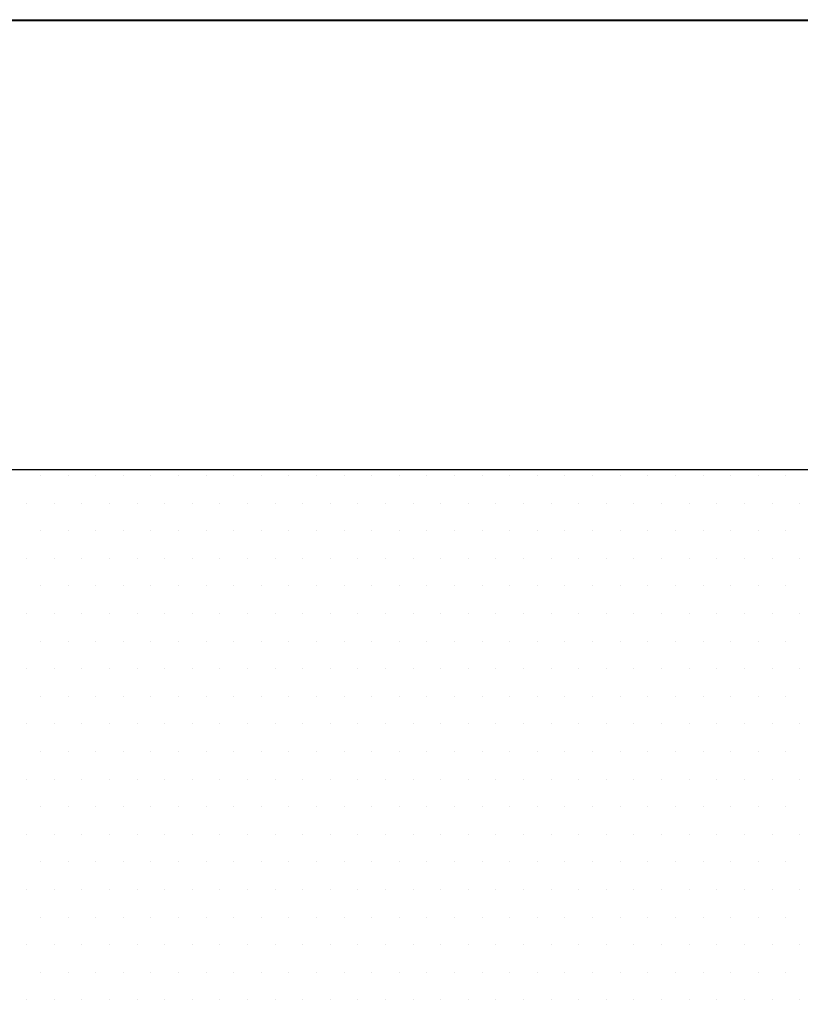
# Model space of a CAD drawing. Extents: x 4 to 74.2, y -80.9 to 9.5.
# Tile 37 of 50: x 21.577 to 21.762, y -14.576 to -14.342. Entities that reach past the tile are written whole.
import ezdxf

# ---------------------------------------------------------------- set-up
doc = ezdxf.new("R2010")
doc.units = 0
doc.header["$LTSCALE"] = 1.87
doc.header["$MEASUREMENT"] = 0
doc.layers.get('0').update_dxf_attribs({"linetype": 'CONTINUOUS'})
doc.layers.add('UNIT', color=7, linetype='CONTINUOUS')

# ---------------------------------------------------------------- blocks, each defined once
blk = doc.blocks.new('*X2')
at = {"color": 0}
for p, q in [((9.525, 1.4625), (9.525, 1.4625)), ((9.53438, 1.4625), (9.53438, 1.4625)), ((9.54375, 1.4625), (9.54375, 1.4625)), ((9.55313, 1.4625), (9.55313, 1.4625)), ((9.5625, 1.4625), (9.5625, 1.4625)), ((9.57188, 1.4625), (9.57188, 1.4625)), ((9.58125, 1.4625), (9.58125, 1.4625)), ((9.59063, 1.4625), (9.59063, 1.4625)), ((9.6, 1.4625), (9.6, 1.4625)), ((9.60938, 1.4625), (9.60938, 1.4625)), ((9.61875, 1.4625), (9.61875, 1.4625)), ((9.62813, 1.4625), (9.62813, 1.4625)), ((9.6375, 1.4625), (9.6375, 1.4625)), ((9.64688, 1.4625), (9.64688, 1.4625)), ((9.65625, 1.4625), (9.65625, 1.4625)), ((9.66563, 1.4625), (9.66563, 1.4625)), ((9.675, 1.4625), (9.675, 1.4625)), ((9.68438, 1.4625), (9.68438, 1.4625)), ((9.69375, 1.4625), (9.69375, 1.4625)), ((9.70313, 1.4625), (9.70313, 1.4625)), ((9.7125, 1.4625), (9.7125, 1.4625)), ((9.72188, 1.4625), (9.72188, 1.4625)), ((9.73125, 1.4625), (9.73125, 1.4625)), ((9.74063, 1.4625), (9.74063, 1.4625)), ((9.75, 1.4625), (9.75, 1.4625)), ((9.75938, 1.4625), (9.75938, 1.4625)), ((9.76875, 1.4625), (9.76875, 1.4625)), ((9.77813, 1.4625), (9.77813, 1.4625)), ((9.52031, 1.45312), (9.52031, 1.45312)), ((9.52969, 1.45312), (9.52969, 1.45312)), ((9.53906, 1.45312), (9.53906, 1.45312)), ((9.54844, 1.45312), (9.54844, 1.45312)), ((9.55781, 1.45312), (9.55781, 1.45312)), ((9.56719, 1.45312), (9.56719, 1.45312)), ((9.57656, 1.45312), (9.57656, 1.45312)), ((9.58594, 1.45312), (9.58594, 1.45312)), ((9.59531, 1.45312), (9.59531, 1.45312)), ((9.60469, 1.45312), (9.60469, 1.45312)), ((9.61406, 1.45312), (9.61406, 1.45312)), ((9.62344, 1.45312), (9.62344, 1.45312)), ((9.63281, 1.45312), (9.63281, 1.45312)), ((9.64219, 1.45312), (9.64219, 1.45312)), ((9.65156, 1.45312), (9.65156, 1.45312)), ((9.66094, 1.45312), (9.66094, 1.45312)), ((9.67031, 1.45312), (9.67031, 1.45312)), ((9.67969, 1.45312), (9.67969, 1.45312)), ((9.68906, 1.45312), (9.68906, 1.45312)), ((9.69844, 1.45312), (9.69844, 1.45312)), ((9.70781, 1.45312), (9.70781, 1.45312)), ((9.71719, 1.45312), (9.71719, 1.45312)), ((9.72656, 1.45312), (9.72656, 1.45312)), ((9.73594, 1.45312), (9.73594, 1.45312)), ((9.74531, 1.45312), (9.74531, 1.45312)), ((9.75469, 1.45312), (9.75469, 1.45312)), ((9.76406, 1.45312), (9.76406, 1.45312)), ((9.77344, 1.45312), (9.77344, 1.45312)), ((9.78281, 1.45312), (9.78281, 1.45312)), ((9.525, 1.44375), (9.525, 1.44375)), ((9.53438, 1.44375), (9.53438, 1.44375)), ((9.54375, 1.44375), (9.54375, 1.44375)), ((9.55313, 1.44375), (9.55313, 1.44375)), ((9.5625, 1.44375), (9.5625, 1.44375)), ((9.57188, 1.44375), (9.57188, 1.44375)), ((9.58125, 1.44375), (9.58125, 1.44375)), ((9.59063, 1.44375), (9.59063, 1.44375)), ((9.6, 1.44375), (9.6, 1.44375)), ((9.60938, 1.44375), (9.60938, 1.44375)), ((9.61875, 1.44375), (9.61875, 1.44375)), ((9.62813, 1.44375), (9.62813, 1.44375)), ((9.6375, 1.44375), (9.6375, 1.44375)), ((9.64688, 1.44375), (9.64688, 1.44375)), ((9.65625, 1.44375), (9.65625, 1.44375)), ((9.66563, 1.44375), (9.66563, 1.44375)), ((9.675, 1.44375), (9.675, 1.44375)), ((9.68438, 1.44375), (9.68438, 1.44375)), ((9.69375, 1.44375), (9.69375, 1.44375)), ((9.70313, 1.44375), (9.70313, 1.44375)), ((9.7125, 1.44375), (9.7125, 1.44375)), ((9.72188, 1.44375), (9.72188, 1.44375)), ((9.73125, 1.44375), (9.73125, 1.44375)), ((9.74063, 1.44375), (9.74063, 1.44375)), ((9.75, 1.44375), (9.75, 1.44375)), ((9.75938, 1.44375), (9.75938, 1.44375)), ((9.76875, 1.44375), (9.76875, 1.44375)), ((9.77813, 1.44375), (9.77813, 1.44375)), ((9.52031, 1.43437), (9.52031, 1.43437)), ((9.52969, 1.43437), (9.52969, 1.43437)), ((9.53906, 1.43437), (9.53906, 1.43437)), ((9.54844, 1.43437), (9.54844, 1.43437)), ((9.55781, 1.43437), (9.55781, 1.43437)), ((9.56719, 1.43437), (9.56719, 1.43437)), ((9.57656, 1.43437), (9.57656, 1.43437)), ((9.58594, 1.43437), (9.58594, 1.43437)), ((9.59531, 1.43437), (9.59531, 1.43437)), ((9.60469, 1.43437), (9.60469, 1.43437)), ((9.61406, 1.43437), (9.61406, 1.43437)), ((9.62344, 1.43437), (9.62344, 1.43437)), ((9.63281, 1.43437), (9.63281, 1.43437)), ((9.64219, 1.43437), (9.64219, 1.43437)), ((9.65156, 1.43437), (9.65156, 1.43437)), ((9.66094, 1.43437), (9.66094, 1.43437)), ((9.67031, 1.43437), (9.67031, 1.43437)), ((9.67969, 1.43437), (9.67969, 1.43437)), ((9.68906, 1.43437), (9.68906, 1.43437)), ((9.69844, 1.43437), (9.69844, 1.43437)), ((9.70781, 1.43437), (9.70781, 1.43437)), ((9.71719, 1.43437), (9.71719, 1.43437)), ((9.72656, 1.43437), (9.72656, 1.43437)), ((9.73594, 1.43437), (9.73594, 1.43437)), ((9.74531, 1.43437), (9.74531, 1.43437)), ((9.75469, 1.43437), (9.75469, 1.43437)), ((9.76406, 1.43437), (9.76406, 1.43437)), ((9.77344, 1.43437), (9.77344, 1.43437)), ((9.78281, 1.43437), (9.78281, 1.43437)), ((9.525, 1.425), (9.525, 1.425)), ((9.53438, 1.425), (9.53438, 1.425)), ((9.54375, 1.425), (9.54375, 1.425)), ((9.55313, 1.425), (9.55313, 1.425)), ((9.5625, 1.425), (9.5625, 1.425)), ((9.57188, 1.425), (9.57188, 1.425)), ((9.58125, 1.425), (9.58125, 1.425)), ((9.59063, 1.425), (9.59063, 1.425)), ((9.6, 1.425), (9.6, 1.425)), ((9.60938, 1.425), (9.60938, 1.425)), ((9.61875, 1.425), (9.61875, 1.425)), ((9.62813, 1.425), (9.62813, 1.425)), ((9.6375, 1.425), (9.6375, 1.425)), ((9.64688, 1.425), (9.64688, 1.425)), ((9.65625, 1.425), (9.65625, 1.425)), ((9.66563, 1.425), (9.66563, 1.425)), ((9.675, 1.425), (9.675, 1.425)), ((9.68438, 1.425), (9.68438, 1.425)), ((9.69375, 1.425), (9.69375, 1.425)), ((9.70313, 1.425), (9.70313, 1.425)), ((9.7125, 1.425), (9.7125, 1.425)), ((9.72188, 1.425), (9.72188, 1.425)), ((9.73125, 1.425), (9.73125, 1.425)), ((9.74063, 1.425), (9.74063, 1.425)), ((9.75, 1.425), (9.75, 1.425)), ((9.75938, 1.425), (9.75938, 1.425)), ((9.76875, 1.425), (9.76875, 1.425)), ((9.77813, 1.425), (9.77813, 1.425)), ((9.52031, 1.41562), (9.52031, 1.41562)), ((9.52969, 1.41562), (9.52969, 1.41562)), ((9.53906, 1.41562), (9.53906, 1.41562)), ((9.54844, 1.41562), (9.54844, 1.41562)), ((9.55781, 1.41562), (9.55781, 1.41562)), ((9.56719, 1.41562), (9.56719, 1.41562)), ((9.57656, 1.41562), (9.57656, 1.41562)), ((9.58594, 1.41562), (9.58594, 1.41562)), ((9.59531, 1.41562), (9.59531, 1.41562)), ((9.60469, 1.41562), (9.60469, 1.41562)), ((9.61406, 1.41562), (9.61406, 1.41562)), ((9.62344, 1.41562), (9.62344, 1.41562)), ((9.63281, 1.41562), (9.63281, 1.41562)), ((9.64219, 1.41562), (9.64219, 1.41562)), ((9.65156, 1.41562), (9.65156, 1.41562)), ((9.66094, 1.41562), (9.66094, 1.41562)), ((9.67031, 1.41562), (9.67031, 1.41562)), ((9.67969, 1.41562), (9.67969, 1.41562)), ((9.68906, 1.41562), (9.68906, 1.41562)), ((9.69844, 1.41562), (9.69844, 1.41562)), ((9.70781, 1.41562), (9.70781, 1.41562)), ((9.71719, 1.41562), (9.71719, 1.41562)), ((9.72656, 1.41562), (9.72656, 1.41562)), ((9.73594, 1.41562), (9.73594, 1.41562)), ((9.74531, 1.41562), (9.74531, 1.41562)), ((9.75469, 1.41562), (9.75469, 1.41562)), ((9.76406, 1.41562), (9.76406, 1.41562)), ((9.77344, 1.41562), (9.77344, 1.41562)), ((9.78281, 1.41562), (9.78281, 1.41562)), ((9.525, 1.40625), (9.525, 1.40625)), ((9.53438, 1.40625), (9.53438, 1.40625)), ((9.54375, 1.40625), (9.54375, 1.40625)), ((9.55313, 1.40625), (9.55313, 1.40625)), ((9.5625, 1.40625), (9.5625, 1.40625)), ((9.57188, 1.40625), (9.57188, 1.40625)), ((9.58125, 1.40625), (9.58125, 1.40625)), ((9.59063, 1.40625), (9.59063, 1.40625)), ((9.6, 1.40625), (9.6, 1.40625)), ((9.60938, 1.40625), (9.60938, 1.40625)), ((9.61875, 1.40625), (9.61875, 1.40625)), ((9.62813, 1.40625), (9.62813, 1.40625)), ((9.6375, 1.40625), (9.6375, 1.40625)), ((9.64688, 1.40625), (9.64688, 1.40625)), ((9.65625, 1.40625), (9.65625, 1.40625)), ((9.66563, 1.40625), (9.66563, 1.40625)), ((9.675, 1.40625), (9.675, 1.40625)), ((9.68438, 1.40625), (9.68438, 1.40625)), ((9.69375, 1.40625), (9.69375, 1.40625)), ((9.70313, 1.40625), (9.70313, 1.40625)), ((9.7125, 1.40625), (9.7125, 1.40625)), ((9.72188, 1.40625), (9.72188, 1.40625)), ((9.73125, 1.40625), (9.73125, 1.40625)), ((9.74063, 1.40625), (9.74063, 1.40625)), ((9.75, 1.40625), (9.75, 1.40625)), ((9.75938, 1.40625), (9.75938, 1.40625)), ((9.76875, 1.40625), (9.76875, 1.40625)), ((9.77813, 1.40625), (9.77813, 1.40625)), ((9.52031, 1.39687), (9.52031, 1.39687)), ((9.52969, 1.39687), (9.52969, 1.39687)), ((9.53906, 1.39687), (9.53906, 1.39687)), ((9.54844, 1.39687), (9.54844, 1.39687)), ((9.55781, 1.39687), (9.55781, 1.39687)), ((9.56719, 1.39687), (9.56719, 1.39687)), ((9.57656, 1.39687), (9.57656, 1.39687)), ((9.58594, 1.39687), (9.58594, 1.39687)), ((9.59531, 1.39687), (9.59531, 1.39687)), ((9.60469, 1.39687), (9.60469, 1.39687)), ((9.61406, 1.39687), (9.61406, 1.39687)), ((9.62344, 1.39687), (9.62344, 1.39687)), ((9.63281, 1.39687), (9.63281, 1.39687)), ((9.64219, 1.39687), (9.64219, 1.39687)), ((9.65156, 1.39687), (9.65156, 1.39687)), ((9.66094, 1.39687), (9.66094, 1.39687)), ((9.67031, 1.39687), (9.67031, 1.39687)), ((9.67969, 1.39687), (9.67969, 1.39687)), ((9.68906, 1.39687), (9.68906, 1.39687)), ((9.69844, 1.39687), (9.69844, 1.39687)), ((9.70781, 1.39687), (9.70781, 1.39687)), ((9.71719, 1.39687), (9.71719, 1.39687)), ((9.72656, 1.39687), (9.72656, 1.39687)), ((9.73594, 1.39687), (9.73594, 1.39687)), ((9.74531, 1.39687), (9.74531, 1.39687)), ((9.75469, 1.39687), (9.75469, 1.39687)), ((9.76406, 1.39687), (9.76406, 1.39687)), ((9.77344, 1.39687), (9.77344, 1.39687)), ((9.78281, 1.39687), (9.78281, 1.39687)), ((9.525, 1.3875), (9.525, 1.3875)), ((9.53438, 1.3875), (9.53438, 1.3875)), ((9.54375, 1.3875), (9.54375, 1.3875)), ((9.55313, 1.3875), (9.55313, 1.3875)), ((9.5625, 1.3875), (9.5625, 1.3875)), ((9.57188, 1.3875), (9.57188, 1.3875)), ((9.58125, 1.3875), (9.58125, 1.3875)), ((9.59063, 1.3875), (9.59063, 1.3875)), ((9.6, 1.3875), (9.6, 1.3875)), ((9.60938, 1.3875), (9.60938, 1.3875)), ((9.61875, 1.3875), (9.61875, 1.3875)), ((9.62813, 1.3875), (9.62813, 1.3875)), ((9.6375, 1.3875), (9.6375, 1.3875)), ((9.64688, 1.3875), (9.64688, 1.3875)), ((9.65625, 1.3875), (9.65625, 1.3875)), ((9.66563, 1.3875), (9.66563, 1.3875)), ((9.675, 1.3875), (9.675, 1.3875)), ((9.68438, 1.3875), (9.68438, 1.3875)), ((9.69375, 1.3875), (9.69375, 1.3875)), ((9.70313, 1.3875), (9.70313, 1.3875)), ((9.7125, 1.3875), (9.7125, 1.3875)), ((9.72188, 1.3875), (9.72188, 1.3875)), ((9.73125, 1.3875), (9.73125, 1.3875)), ((9.74063, 1.3875), (9.74063, 1.3875)), ((9.75, 1.3875), (9.75, 1.3875)), ((9.75938, 1.3875), (9.75938, 1.3875)), ((9.76875, 1.3875), (9.76875, 1.3875)), ((9.77813, 1.3875), (9.77813, 1.3875)), ((9.52031, 1.37813), (9.52031, 1.37813)), ((9.52969, 1.37813), (9.52969, 1.37813)), ((9.53906, 1.37813), (9.53906, 1.37813)), ((9.54844, 1.37813), (9.54844, 1.37813)), ((9.55781, 1.37813), (9.55781, 1.37813)), ((9.56719, 1.37813), (9.56719, 1.37813)), ((9.57656, 1.37813), (9.57656, 1.37813)), ((9.58594, 1.37813), (9.58594, 1.37813)), ((9.59531, 1.37813), (9.59531, 1.37813)), ((9.60469, 1.37813), (9.60469, 1.37813)), ((9.61406, 1.37813), (9.61406, 1.37813)), ((9.62344, 1.37813), (9.62344, 1.37813)), ((9.63281, 1.37813), (9.63281, 1.37813)), ((9.64219, 1.37813), (9.64219, 1.37813)), ((9.65156, 1.37813), (9.65156, 1.37813)), ((9.66094, 1.37813), (9.66094, 1.37813)), ((9.67031, 1.37813), (9.67031, 1.37813)), ((9.67969, 1.37813), (9.67969, 1.37813)), ((9.68906, 1.37813), (9.68906, 1.37813)), ((9.69844, 1.37813), (9.69844, 1.37813)), ((9.70781, 1.37813), (9.70781, 1.37813)), ((9.71719, 1.37813), (9.71719, 1.37813)), ((9.72656, 1.37813), (9.72656, 1.37813)), ((9.73594, 1.37813), (9.73594, 1.37813)), ((9.74531, 1.37813), (9.74531, 1.37813)), ((9.75469, 1.37813), (9.75469, 1.37813)), ((9.76406, 1.37813), (9.76406, 1.37813)), ((9.77344, 1.37813), (9.77344, 1.37813)), ((9.78281, 1.37813), (9.78281, 1.37813)), ((9.525, 1.36875), (9.525, 1.36875)), ((9.53438, 1.36875), (9.53438, 1.36875)), ((9.54375, 1.36875), (9.54375, 1.36875)), ((9.55313, 1.36875), (9.55313, 1.36875)), ((9.5625, 1.36875), (9.5625, 1.36875)), ((9.57188, 1.36875), (9.57188, 1.36875)), ((9.58125, 1.36875), (9.58125, 1.36875)), ((9.59063, 1.36875), (9.59063, 1.36875)), ((9.6, 1.36875), (9.6, 1.36875)), ((9.60938, 1.36875), (9.60938, 1.36875)), ((9.61875, 1.36875), (9.61875, 1.36875)), ((9.62813, 1.36875), (9.62813, 1.36875)), ((9.6375, 1.36875), (9.6375, 1.36875)), ((9.64688, 1.36875), (9.64688, 1.36875)), ((9.65625, 1.36875), (9.65625, 1.36875)), ((9.66563, 1.36875), (9.66563, 1.36875)), ((9.675, 1.36875), (9.675, 1.36875)), ((9.68438, 1.36875), (9.68438, 1.36875)), ((9.69375, 1.36875), (9.69375, 1.36875)), ((9.70313, 1.36875), (9.70313, 1.36875)), ((9.7125, 1.36875), (9.7125, 1.36875)), ((9.72188, 1.36875), (9.72188, 1.36875)), ((9.73125, 1.36875), (9.73125, 1.36875)), ((9.74063, 1.36875), (9.74063, 1.36875)), ((9.75, 1.36875), (9.75, 1.36875)), ((9.75938, 1.36875), (9.75938, 1.36875)), ((9.76875, 1.36875), (9.76875, 1.36875)), ((9.77813, 1.36875), (9.77813, 1.36875)), ((9.52031, 1.35938), (9.52031, 1.35938)), ((9.52969, 1.35938), (9.52969, 1.35938)), ((9.53906, 1.35938), (9.53906, 1.35938)), ((9.54844, 1.35938), (9.54844, 1.35938)), ((9.55781, 1.35938), (9.55781, 1.35938)), ((9.56719, 1.35938), (9.56719, 1.35938)), ((9.57656, 1.35938), (9.57656, 1.35938)), ((9.58594, 1.35938), (9.58594, 1.35938)), ((9.59531, 1.35938), (9.59531, 1.35938)), ((9.60469, 1.35938), (9.60469, 1.35938)), ((9.61406, 1.35938), (9.61406, 1.35938)), ((9.62344, 1.35938), (9.62344, 1.35938)), ((9.63281, 1.35938), (9.63281, 1.35938)), ((9.64219, 1.35938), (9.64219, 1.35938)), ((9.65156, 1.35938), (9.65156, 1.35938)), ((9.66094, 1.35938), (9.66094, 1.35938)), ((9.67031, 1.35938), (9.67031, 1.35938)), ((9.67969, 1.35938), (9.67969, 1.35938)), ((9.68906, 1.35938), (9.68906, 1.35938)), ((9.69844, 1.35938), (9.69844, 1.35938)), ((9.70781, 1.35938), (9.70781, 1.35938)), ((9.71719, 1.35938), (9.71719, 1.35938)), ((9.72656, 1.35938), (9.72656, 1.35938)), ((9.73594, 1.35938), (9.73594, 1.35938)), ((9.74531, 1.35938), (9.74531, 1.35938)), ((9.75469, 1.35938), (9.75469, 1.35938)), ((9.76406, 1.35938), (9.76406, 1.35938)), ((9.77344, 1.35938), (9.77344, 1.35938)), ((9.78281, 1.35938), (9.78281, 1.35938)), ((9.525, 1.35), (9.525, 1.35)), ((9.53438, 1.35), (9.53438, 1.35)), ((9.54375, 1.35), (9.54375, 1.35)), ((9.55313, 1.35), (9.55313, 1.35)), ((9.5625, 1.35), (9.5625, 1.35)), ((9.57188, 1.35), (9.57188, 1.35)), ((9.58125, 1.35), (9.58125, 1.35)), ((9.59063, 1.35), (9.59063, 1.35)), ((9.6, 1.35), (9.6, 1.35)), ((9.60938, 1.35), (9.60938, 1.35)), ((9.61875, 1.35), (9.61875, 1.35)), ((9.62813, 1.35), (9.62813, 1.35)), ((9.6375, 1.35), (9.6375, 1.35)), ((9.64688, 1.35), (9.64688, 1.35)), ((9.65625, 1.35), (9.65625, 1.35)), ((9.66563, 1.35), (9.66563, 1.35)), ((9.675, 1.35), (9.675, 1.35)), ((9.68438, 1.35), (9.68438, 1.35)), ((9.69375, 1.35), (9.69375, 1.35)), ((9.70313, 1.35), (9.70313, 1.35)), ((9.7125, 1.35), (9.7125, 1.35)), ((9.72188, 1.35), (9.72188, 1.35)), ((9.73125, 1.35), (9.73125, 1.35)), ((9.74063, 1.35), (9.74063, 1.35)), ((9.75, 1.35), (9.75, 1.35)), ((9.75938, 1.35), (9.75938, 1.35)), ((9.76875, 1.35), (9.76875, 1.35)), ((9.77813, 1.35), (9.77813, 1.35)), ((9.52031, 1.34062), (9.52031, 1.34062)), ((9.52969, 1.34062), (9.52969, 1.34062)), ((9.53906, 1.34062), (9.53906, 1.34062)), ((9.54844, 1.34062), (9.54844, 1.34062)), ((9.55781, 1.34062), (9.55781, 1.34062)), ((9.56719, 1.34062), (9.56719, 1.34062)), ((9.57656, 1.34062), (9.57656, 1.34062)), ((9.58594, 1.34062), (9.58594, 1.34062)), ((9.59531, 1.34062), (9.59531, 1.34062)), ((9.60469, 1.34062), (9.60469, 1.34062)), ((9.61406, 1.34062), (9.61406, 1.34062)), ((9.62344, 1.34062), (9.62344, 1.34062)), ((9.63281, 1.34062), (9.63281, 1.34062)), ((9.64219, 1.34062), (9.64219, 1.34062)), ((9.65156, 1.34062), (9.65156, 1.34062)), ((9.66094, 1.34062), (9.66094, 1.34062)), ((9.67031, 1.34062), (9.67031, 1.34062)), ((9.67969, 1.34062), (9.67969, 1.34062)), ((9.68906, 1.34062), (9.68906, 1.34062)), ((9.69844, 1.34062), (9.69844, 1.34062)), ((9.70781, 1.34062), (9.70781, 1.34062)), ((9.71719, 1.34062), (9.71719, 1.34062)), ((9.72656, 1.34062), (9.72656, 1.34062)), ((9.73594, 1.34062), (9.73594, 1.34062)), ((9.74531, 1.34062), (9.74531, 1.34062)), ((9.75469, 1.34062), (9.75469, 1.34062)), ((9.76406, 1.34062), (9.76406, 1.34062)), ((9.77344, 1.34062), (9.77344, 1.34062)), ((9.78281, 1.34062), (9.78281, 1.34062)), ((9.525, 1.33125), (9.525, 1.33125)), ((9.53438, 1.33125), (9.53438, 1.33125)), ((9.54375, 1.33125), (9.54375, 1.33125)), ((9.55313, 1.33125), (9.55313, 1.33125)), ((9.5625, 1.33125), (9.5625, 1.33125)), ((9.57188, 1.33125), (9.57188, 1.33125)), ((9.58125, 1.33125), (9.58125, 1.33125)), ((9.59063, 1.33125), (9.59063, 1.33125)), ((9.6, 1.33125), (9.6, 1.33125)), ((9.60938, 1.33125), (9.60938, 1.33125)), ((9.61875, 1.33125), (9.61875, 1.33125)), ((9.62813, 1.33125), (9.62813, 1.33125)), ((9.6375, 1.33125), (9.6375, 1.33125)), ((9.64688, 1.33125), (9.64688, 1.33125)), ((9.65625, 1.33125), (9.65625, 1.33125)), ((9.66563, 1.33125), (9.66563, 1.33125)), ((9.675, 1.33125), (9.675, 1.33125)), ((9.68438, 1.33125), (9.68438, 1.33125)), ((9.69375, 1.33125), (9.69375, 1.33125)), ((9.70313, 1.33125), (9.70313, 1.33125)), ((9.7125, 1.33125), (9.7125, 1.33125)), ((9.72188, 1.33125), (9.72188, 1.33125)), ((9.73125, 1.33125), (9.73125, 1.33125)), ((9.74063, 1.33125), (9.74063, 1.33125)), ((9.75, 1.33125), (9.75, 1.33125)), ((9.75938, 1.33125), (9.75938, 1.33125)), ((9.76875, 1.33125), (9.76875, 1.33125)), ((9.77813, 1.33125), (9.77813, 1.33125)), ((9.52031, 1.32187), (9.52031, 1.32187)), ((9.52969, 1.32187), (9.52969, 1.32187)), ((9.53906, 1.32187), (9.53906, 1.32187)), ((9.54844, 1.32187), (9.54844, 1.32187)), ((9.55781, 1.32187), (9.55781, 1.32187)), ((9.56719, 1.32187), (9.56719, 1.32187)), ((9.57656, 1.32187), (9.57656, 1.32187)), ((9.58594, 1.32187), (9.58594, 1.32187)), ((9.59531, 1.32187), (9.59531, 1.32187)), ((9.60469, 1.32187), (9.60469, 1.32187)), ((9.61406, 1.32187), (9.61406, 1.32187)), ((9.62344, 1.32187), (9.62344, 1.32187)), ((9.63281, 1.32187), (9.63281, 1.32187)), ((9.64219, 1.32187), (9.64219, 1.32187)), ((9.65156, 1.32187), (9.65156, 1.32187)), ((9.66094, 1.32187), (9.66094, 1.32187)), ((9.67031, 1.32187), (9.67031, 1.32187)), ((9.67969, 1.32187), (9.67969, 1.32187)), ((9.68906, 1.32187), (9.68906, 1.32187)), ((9.69844, 1.32187), (9.69844, 1.32187)), ((9.70781, 1.32187), (9.70781, 1.32187)), ((9.71719, 1.32187), (9.71719, 1.32187)), ((9.72656, 1.32187), (9.72656, 1.32187)), ((9.73594, 1.32187), (9.73594, 1.32187)), ((9.74531, 1.32187), (9.74531, 1.32187)), ((9.75469, 1.32187), (9.75469, 1.32187)), ((9.76406, 1.32187), (9.76406, 1.32187)), ((9.77344, 1.32187), (9.77344, 1.32187)), ((9.78281, 1.32187), (9.78281, 1.32187)), ((9.525, 1.3125), (9.525, 1.3125)), ((9.53438, 1.3125), (9.53438, 1.3125)), ((9.54375, 1.3125), (9.54375, 1.3125)), ((9.55313, 1.3125), (9.55313, 1.3125)), ((9.5625, 1.3125), (9.5625, 1.3125)), ((9.57188, 1.3125), (9.57188, 1.3125)), ((9.58125, 1.3125), (9.58125, 1.3125)), ((9.59063, 1.3125), (9.59063, 1.3125)), ((9.6, 1.3125), (9.6, 1.3125)), ((9.60938, 1.3125), (9.60938, 1.3125)), ((9.61875, 1.3125), (9.61875, 1.3125)), ((9.62813, 1.3125), (9.62813, 1.3125)), ((9.6375, 1.3125), (9.6375, 1.3125)), ((9.64688, 1.3125), (9.64688, 1.3125)), ((9.65625, 1.3125), (9.65625, 1.3125)), ((9.66563, 1.3125), (9.66563, 1.3125)), ((9.675, 1.3125), (9.675, 1.3125)), ((9.68438, 1.3125), (9.68438, 1.3125)), ((9.69375, 1.3125), (9.69375, 1.3125)), ((9.70313, 1.3125), (9.70313, 1.3125)), ((9.7125, 1.3125), (9.7125, 1.3125)), ((9.72188, 1.3125), (9.72188, 1.3125)), ((9.73125, 1.3125), (9.73125, 1.3125)), ((9.74063, 1.3125), (9.74063, 1.3125)), ((9.75, 1.3125), (9.75, 1.3125)), ((9.75938, 1.3125), (9.75938, 1.3125)), ((9.76875, 1.3125), (9.76875, 1.3125)), ((9.77813, 1.3125), (9.77813, 1.3125)), ((9.52031, 1.30312), (9.52031, 1.30312)), ((9.52969, 1.30312), (9.52969, 1.30312)), ((9.53906, 1.30312), (9.53906, 1.30312)), ((9.54844, 1.30312), (9.54844, 1.30312)), ((9.55781, 1.30312), (9.55781, 1.30312)), ((9.56719, 1.30312), (9.56719, 1.30312)), ((9.57656, 1.30312), (9.57656, 1.30312)), ((9.58594, 1.30312), (9.58594, 1.30312)), ((9.59531, 1.30312), (9.59531, 1.30312)), ((9.60469, 1.30312), (9.60469, 1.30312)), ((9.61406, 1.30312), (9.61406, 1.30312)), ((9.62344, 1.30312), (9.62344, 1.30312)), ((9.63281, 1.30312), (9.63281, 1.30312)), ((9.64219, 1.30312), (9.64219, 1.30312)), ((9.65156, 1.30312), (9.65156, 1.30312)), ((9.66094, 1.30312), (9.66094, 1.30312)), ((9.67031, 1.30312), (9.67031, 1.30312)), ((9.67969, 1.30312), (9.67969, 1.30312)), ((9.68906, 1.30312), (9.68906, 1.30312)), ((9.69844, 1.30312), (9.69844, 1.30312)), ((9.70781, 1.30312), (9.70781, 1.30312)), ((9.71719, 1.30312), (9.71719, 1.30312)), ((9.72656, 1.30312), (9.72656, 1.30312)), ((9.73594, 1.30312), (9.73594, 1.30312)), ((9.74531, 1.30312), (9.74531, 1.30312)), ((9.75469, 1.30312), (9.75469, 1.30312)), ((9.76406, 1.30312), (9.76406, 1.30312)), ((9.77344, 1.30312), (9.77344, 1.30312)), ((9.78281, 1.30312), (9.78281, 1.30312)), ((9.525, 1.29375), (9.525, 1.29375)), ((9.53438, 1.29375), (9.53438, 1.29375)), ((9.54375, 1.29375), (9.54375, 1.29375)), ((9.55313, 1.29375), (9.55313, 1.29375)), ((9.5625, 1.29375), (9.5625, 1.29375)), ((9.57188, 1.29375), (9.57188, 1.29375)), ((9.58125, 1.29375), (9.58125, 1.29375)), ((9.59063, 1.29375), (9.59063, 1.29375)), ((9.6, 1.29375), (9.6, 1.29375)), ((9.60938, 1.29375), (9.60938, 1.29375)), ((9.61875, 1.29375), (9.61875, 1.29375)), ((9.62813, 1.29375), (9.62813, 1.29375)), ((9.6375, 1.29375), (9.6375, 1.29375)), ((9.64688, 1.29375), (9.64688, 1.29375)), ((9.65625, 1.29375), (9.65625, 1.29375)), ((9.66563, 1.29375), (9.66563, 1.29375)), ((9.675, 1.29375), (9.675, 1.29375)), ((9.68438, 1.29375), (9.68438, 1.29375)), ((9.69375, 1.29375), (9.69375, 1.29375)), ((9.70313, 1.29375), (9.70313, 1.29375)), ((9.7125, 1.29375), (9.7125, 1.29375)), ((9.72188, 1.29375), (9.72188, 1.29375)), ((9.73125, 1.29375), (9.73125, 1.29375)), ((9.74063, 1.29375), (9.74063, 1.29375)), ((9.75, 1.29375), (9.75, 1.29375)), ((9.75938, 1.29375), (9.75938, 1.29375)), ((9.76875, 1.29375), (9.76875, 1.29375)), ((9.77813, 1.29375), (9.77813, 1.29375)), ((9.52031, 1.28438), (9.52031, 1.28438)), ((9.52969, 1.28438), (9.52969, 1.28438)), ((9.53906, 1.28438), (9.53906, 1.28438)), ((9.54844, 1.28438), (9.54844, 1.28438)), ((9.55781, 1.28438), (9.55781, 1.28438)), ((9.56719, 1.28438), (9.56719, 1.28438)), ((9.57656, 1.28438), (9.57656, 1.28438)), ((9.58594, 1.28438), (9.58594, 1.28438)), ((9.59531, 1.28438), (9.59531, 1.28438)), ((9.60469, 1.28438), (9.60469, 1.28438)), ((9.61406, 1.28438), (9.61406, 1.28438)), ((9.62344, 1.28438), (9.62344, 1.28438)), ((9.63281, 1.28438), (9.63281, 1.28438)), ((9.64219, 1.28438), (9.64219, 1.28438)), ((9.65156, 1.28438), (9.65156, 1.28438)), ((9.66094, 1.28438), (9.66094, 1.28438)), ((9.67031, 1.28438), (9.67031, 1.28438)), ((9.67969, 1.28438), (9.67969, 1.28438)), ((9.68906, 1.28438), (9.68906, 1.28438)), ((9.69844, 1.28438), (9.69844, 1.28438)), ((9.70781, 1.28438), (9.70781, 1.28438)), ((9.71719, 1.28438), (9.71719, 1.28438)), ((9.72656, 1.28438), (9.72656, 1.28438)), ((9.73594, 1.28438), (9.73594, 1.28438)), ((9.74531, 1.28438), (9.74531, 1.28438)), ((9.75469, 1.28438), (9.75469, 1.28438)), ((9.76406, 1.28438), (9.76406, 1.28438)), ((9.77344, 1.28438), (9.77344, 1.28438)), ((9.78281, 1.28438), (9.78281, 1.28438))]:
    blk.add_line(p, q, dxfattribs=at)

msp = doc.modelspace()

# ---------------------------------------------------------------- linework, layer by layer
at = {"layer": 'UNIT', "linetype": 'Continuous'}
msp.add_line((19.50985, -14.34192), (22.31985, -14.34192), dxfattribs=at)
msp.add_lwpolyline([(22.31985, -14.3419), (21.3832, -14.34176), (20.44651, -14.34176), (19.50985, -14.3419)], dxfattribs=at)
at = {"layer": 'UNIT'}
msp.add_lwpolyline([(21.17483, -14.4487), (22.22136, -14.4487), (22.22136, -14.85003), (21.17483, -14.85003), (21.17483, -14.68769), (21.4814, -14.68769), (21.4814, -14.64101), (21.17483, -14.64101), (21.17483, -14.4487), (21.17483, -14.4487)], dxfattribs=at)

# ---------------------------------------------------------------- block references
at = {"layer": 'UNIT', "xscale": 0.700000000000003, "yscale": 0.6999999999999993, "zscale": 0.7}
msp.add_blockref('*X2', (14.91426, -15.47389), dxfattribs=at)

doc.saveas('drawing.dxf')
